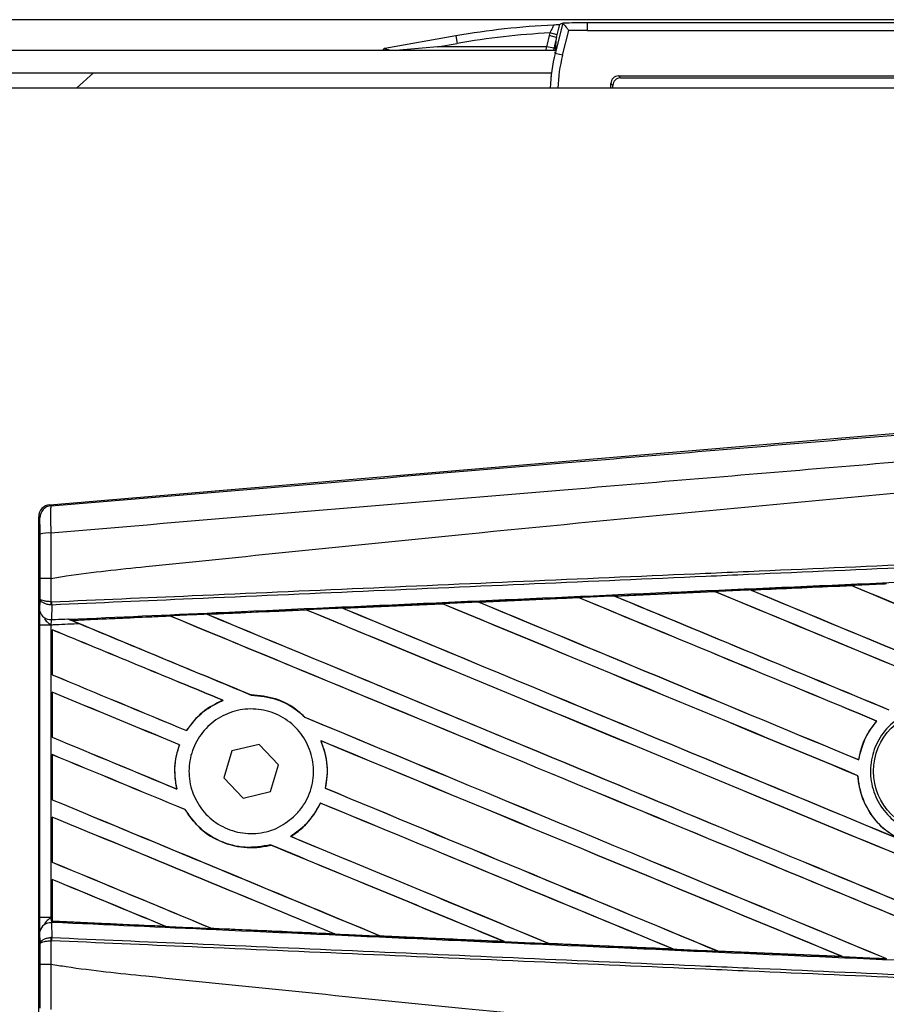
# Model space of a CAD drawing. Header units: millimetres. Extents: x 0 to 420, y 0 to 297.
# Tile 53 of 71: x 215.59 to 218.75, y 235.68 to 239.27. Entities that reach past the tile are written whole.
import ezdxf

# ---------------------------------------------------------------- set-up
doc = ezdxf.new("R2010")
doc.units = ezdxf.units.MM

msp = doc.modelspace()

# ---------------------------------------------------------------- linework, layer by layer
at = {"color": 7, "linetype": 'Continuous', "lineweight": 25}
for p, q in [((220.64587, 239.27439), (59.35413, 239.27439)), ((217.574, 239.26161), (217.54575, 239.15144)), ((217.57395, 239.26162), (217.574, 239.26161)), ((217.66399, 239.23539), (217.66399, 239.26308)), ((219.48845, 239.26308), (217.66399, 239.26308)), ((217.52627, 239.2261), (217.52381, 239.21651)), ((217.55308, 239.21923), (217.52627, 239.2261)), ((217.55062, 239.20963), (217.55308, 239.21923)), ((217.57256, 239.14456), (217.59563, 239.23454)), ((217.66399, 239.23539), (219.48845, 239.23539)), ((217.18367, 239.21521), (216.92425, 239.16947)), ((217.11607, 239.17518), (217.18847, 239.18794)), ((217.18367, 239.21521), (217.18847, 239.18794)), ((217.55062, 239.20963), (217.52381, 239.21651)), ((217.54677, 239.16361), (217.55062, 239.20963)), ((140.27694, 239.16361), (217.54784, 239.16361)), ((217.11607, 239.17518), (216.97766, 239.16307)), ((217.51473, 239.17518), (217.11607, 239.17518)), ((217.54197, 239.17019), (217.51473, 239.17518)), ((217.54085, 239.16361), (217.54197, 239.17019)), ((217.54575, 239.15144), (217.54625, 239.15742)), ((217.57256, 239.14456), (217.54575, 239.15144)), ((140.27694, 239.08053), (217.532, 239.08053)), ((215.79936, 239.02514), (215.8609, 239.08053)), ((217.5317, 239.08053), (217.52967, 239.05629)), ((217.74922, 239.02514), (217.74922, 239.04153)), ((217.74922, 239.04153), (217.75647, 239.03428)), ((217.77691, 239.06922), (219.23322, 239.06922)), ((217.78416, 239.06197), (217.77691, 239.06922)), ((217.78416, 239.06197), (219.20468, 239.06197)), ((220.64587, 239.02514), (206.52176, 239.02514)), ((217.75647, 239.02514), (217.75647, 239.03428)), ((215.70172, 237.50515), (218.98715, 237.78218)), ((215.70172, 237.50515), (215.70605, 237.50117)), ((215.66546, 237.45702), (215.66113, 237.461)), ((215.66113, 235.6043), (215.66113, 237.461)), ((215.6661, 237.1624), (215.6661, 237.23621)), ((215.70588, 237.23631), (215.70592, 237.23631)), ((215.70592, 237.23631), (215.70592, 237.15094)), ((218.62586, 237.21027), (218.25896, 237.19396)), ((218.62574, 237.21033), (218.62586, 237.21027)), ((218.62586, 237.21027), (218.62633, 237.20983)), ((217.76259, 237.17198), (218.1285, 237.18826)), ((217.76298, 237.17184), (217.76259, 237.17198)), ((218.12871, 237.18816), (217.76298, 237.17184)), ((217.76448, 237.17146), (217.76298, 237.17184)), ((218.1285, 237.18826), (218.12871, 237.18816)), ((218.12871, 237.18816), (218.12916, 237.18773)), ((218.25896, 237.19396), (218.25871, 237.19405)), ((218.26049, 237.19357), (218.25896, 237.19396)), ((215.66571, 237.11723), (215.6661, 237.1624)), ((215.70867, 237.13916), (215.70588, 237.13922)), ((215.70592, 237.15094), (215.70767, 237.15094)), ((215.70867, 237.13916), (215.7082, 237.08583)), ((216.77104, 237.1277), (217.13412, 237.14394)), ((217.13412, 237.14394), (217.13468, 237.14368)), ((217.13468, 237.14368), (217.13512, 237.14326)), ((217.2667, 237.14986), (217.6313, 237.16613)), ((217.26731, 237.14964), (217.2667, 237.14986)), ((217.26878, 237.14926), (217.26731, 237.14964)), ((217.6313, 237.16613), (217.63165, 237.16597)), ((217.63165, 237.16597), (217.63209, 237.16554)), ((216.27829, 237.10464), (216.2769, 237.105)), ((216.63781, 237.12131), (216.63823, 237.1209)), ((216.77338, 237.12699), (216.77195, 237.12736)), ((215.66552, 235.9993), (215.66552, 237.066)), ((215.70533, 237.066), (215.66552, 237.066)), ((215.70533, 237.066), (215.70533, 235.9993)), ((215.76774, 237.08842), (215.77132, 237.08695)), ((216.14102, 237.09884), (215.78216, 237.08256)), ((215.7835, 237.08222), (215.78216, 237.08256)), ((216.14102, 237.09884), (216.14144, 237.09845)), ((215.71061, 237.04895), (215.71061, 236.8844)), ((215.71085, 237.04859), (215.71061, 237.04895)), ((215.71085, 236.88456), (215.71085, 237.04859)), ((215.71061, 236.8844), (215.71085, 236.88456)), ((215.71061, 236.82113), (215.71061, 236.65658)), ((215.71085, 236.82077), (215.71061, 236.82113)), ((215.71085, 236.65674), (215.71085, 236.82077)), ((216.33293, 236.79148), (216.3339, 236.79134)), ((216.43692, 236.81072), (216.43638, 236.81121)), ((216.63283, 236.72968), (216.63211, 236.72972)), ((218.71864, 236.71599), (218.71928, 236.71598)), ((216.20068, 236.68096), (216.20035, 236.68136)), ((215.71061, 236.65658), (215.71085, 236.65674)), ((216.69083, 236.64378), (216.69161, 236.64319)), ((216.17457, 236.62912), (216.17511, 236.62916)), ((216.36606, 236.60704), (216.33677, 236.50899)), ((216.46562, 236.6307), (216.36606, 236.60704)), ((216.53589, 236.55631), (216.46562, 236.6307)), ((215.71061, 236.59331), (215.71061, 236.42876)), ((215.71085, 236.59295), (215.71061, 236.59331)), ((215.71085, 236.42892), (215.71085, 236.59295)), ((218.65355, 236.5747), (218.65313, 236.57514)), ((216.5066, 236.45826), (216.53589, 236.55631)), ((216.33677, 236.50899), (216.40704, 236.4346)), ((218.65034, 236.51643), (218.65082, 236.51649)), ((216.1655, 236.46774), (216.16488, 236.46826)), ((216.40704, 236.4346), (216.5066, 236.45826)), ((216.70754, 236.47086), (216.70704, 236.47081)), ((215.71061, 236.42876), (215.71085, 236.42892)), ((216.19494, 236.39288), (216.19548, 236.39292)), ((216.68873, 236.41683), (216.68908, 236.41642)), ((215.71061, 236.3655), (215.71061, 236.20094)), ((215.71085, 236.36513), (215.71061, 236.3655)), ((215.71085, 236.20111), (215.71085, 236.36513)), ((216.58168, 236.29527), (216.58087, 236.29534)), ((216.50748, 236.26394), (216.50784, 236.26354)), ((215.71061, 236.20094), (215.71085, 236.20111)), ((215.71061, 236.13768), (215.71061, 235.99907)), ((215.71085, 236.13731), (215.71061, 236.13768)), ((215.71085, 235.98638), (215.71085, 236.13731)), ((215.70533, 235.9993), (215.66552, 235.9993)), ((215.70533, 235.9993), (215.71061, 235.99907)), ((215.71061, 235.99907), (215.71061, 235.98511)), ((215.7082, 235.97947), (215.70867, 235.92614)), ((215.71054, 235.97937), (215.7082, 235.97947)), ((215.71055, 235.98111), (215.71054, 235.97937)), ((215.71061, 235.98511), (215.71066, 235.98599)), ((215.71085, 235.98638), (215.71066, 235.98599)), ((215.71066, 235.98599), (216.1228, 235.96728)), ((216.1228, 235.96728), (216.12108, 235.96777)), ((216.29153, 235.96006), (216.29204, 235.95962)), ((215.6661, 235.9029), (215.66571, 235.94807)), ((215.70867, 235.92614), (215.70588, 235.92608)), ((216.74157, 235.93931), (216.73978, 235.93982)), ((216.90744, 235.93227), (216.90798, 235.93182)), ((215.6661, 235.82909), (215.6661, 235.9029)), ((215.70592, 235.91436), (215.70592, 235.82899)), ((215.70767, 235.91436), (215.70592, 235.91436)), ((217.35973, 235.91152), (217.35789, 235.91204)), ((217.35973, 235.91152), (217.36043, 235.91125)), ((217.52318, 235.90464), (217.52373, 235.90417)), ((217.52421, 235.90394), (217.52373, 235.90417)), ((217.52373, 235.90417), (217.9773, 235.88389)), ((217.9773, 235.88389), (217.97541, 235.88443)), ((217.9773, 235.88389), (217.9777, 235.88374)), ((218.13875, 235.87715), (218.13931, 235.87667)), ((218.13957, 235.87655), (218.13931, 235.87667)), ((218.59448, 235.85636), (218.13957, 235.87655)), ((218.59427, 235.85643), (218.59234, 235.85698)), ((218.59427, 235.85643), (218.59448, 235.85636)), ((215.70592, 235.82899), (215.70588, 235.82899))]:
    msp.add_line(p, q, dxfattribs=at)
msp.add_circle((218.92882, 236.53265), 0.22155, dxfattribs=at)
for centre, radius, start, end in [((216.92621, 239.1588), 0.01085, 100.42565, 153.66125), ((215.70977, 237.45702), 0.04431, 94.82433, 179.99539), ((215.69669, 237.29907), 0.10301, 85.09319, 107.31758), ((215.82851, 237.14464), 0.12276, 177.05597, 182.52778), ((215.83132, 237.15557), 0.12374, 182.14324, 187.61854), ((215.70422, 237.1249), 0.03927, 191.25385, 275.81306), ((215.70422, 235.9404), 0.03927, 84.18694, 168.74615), ((215.82851, 235.92066), 0.12276, 177.47222, 182.94403), ((215.83132, 235.90973), 0.12374, 172.38146, 177.85676)]:
    msp.add_arc(centre, radius, start, end, dxfattribs=at)
for centre, major_axis, ratio, start_param, end_param in [((217.63502, 236.82527), (2.22298, 2.34082), 0.6310263, 1.0071943, 1.0116565), ((217.66407, 236.49323), (-0.24141, 2.75931), 0.9998496, 6.1959322, 6.2284522), ((217.66457, 236.48743), (-0.24141, 2.75931), 0.9998496, 6.2409572, 6.3704384), ((217.66457, 236.48743), (0.23899, -2.73172), 0.9998465, 3.1047792, 3.2288458), ((217.66407, 236.49323), (0.23899, -2.73172), 0.9998465, 3.0543395, 3.0792767), ((218.08646, 239.06791), (0.04953, 0.59213), 0.9787714, 1.3996837, 1.4709399), ((218.08646, 239.06791), (0.04727, 0.56511), 0.97672, 1.3996837, 1.4709399), ((218.08163, 239.01012), (0.04707, 0.56275), 0.9808315, 1.3996837, 1.6260534), ((218.08163, 239.01012), (0.04481, 0.53573), 0.9787714, 1.3996837, 1.6245401), ((217.77692, 239.04153), (0.01959, -0.01959), 0.9996955, 2.3563468, 3.9268385), ((217.78417, 239.03427), (0.01959, -0.01959), 0.9996955, 2.3563468, 3.9268385), ((215.70544, 237.461), (-0.03262, 0.02999), 0.9999298, 5.5398822, 7.0264884), ((220.53017, 236.46398), (47.48464, 2.07386), 0.0174384, 1.6101394, 1.6178511), ((220.53017, 235.97305), (47.51209, -19.68165), 0.0080625, 1.5811211, 1.6142297), ((220.53017, 235.97305), (47.48439, -19.67018), 0.0080625, 1.5811349, 1.6142408), ((220.53017, 236.47364), (47.51209, -19.68165), 0.0080625, 4.657446, 4.6785423), ((220.53017, 236.46398), (47.48464, 2.07386), 0.0174384, 1.6206202, 1.6283115), ((220.53017, 235.74524), (47.51209, -19.68165), 0.0080625, 1.5741362, 1.6247061), ((220.53017, 235.74524), (47.48439, -19.67018), 0.0080625, 1.5741362, 1.6247216), ((220.53017, 236.70146), (47.51209, -19.68165), 0.0080625, 4.6679028, 4.7087439), ((220.53017, 236.70146), (47.48439, -19.67018), 0.0080625, 4.6679124, 4.70873), ((220.53017, 236.46398), (47.48464, 2.07386), 0.0174384, 1.6415937, 1.6492334), ((220.53017, 235.2896), (47.51209, -19.68165), 0.0080625, 1.6137014, 1.6456745), ((220.53017, 235.2896), (47.48439, -19.67018), 0.0080625, 1.6137346, 1.6456952), ((220.53017, 236.24583), (47.51209, -19.68165), 0.0080625, 4.6469879, 4.676221), ((220.53017, 236.46398), (47.48464, 2.07386), 0.0174384, 1.6311045, 1.6387719), ((220.53017, 236.24583), (47.48439, -19.67018), 0.0080625, 4.6469916, 4.676189), ((220.53017, 235.51742), (47.51209, -19.68165), 0.0080625, 1.6122595, 1.6351872), ((220.53017, 235.51742), (47.48439, -19.67018), 0.0080625, 1.6122952, 1.635206), ((220.53017, 236.47364), (47.48439, -19.67018), 0.0080625, 4.657452, 4.6785144), ((220.53017, 235.79019), (47.51209, -19.68165), 0.0080625, 4.6260612, 4.6913082), ((220.53017, 236.46398), (47.48464, 2.07386), 0.0174384, 1.6520889, 1.6596971), ((220.53017, 235.79019), (47.48439, -19.67018), 0.0080625, 4.6260664, 4.6912803), ((220.53017, 235.06178), (47.51209, -19.68165), 0.0080625, 1.5889473, 1.6561698), ((220.53017, 235.06178), (47.48439, -19.67018), 0.0080625, 1.5889989, 1.6561903), ((220.53017, 236.01801), (47.51209, -19.68165), 0.0080625, 4.6365269, 4.6792527), ((220.53017, 236.01801), (47.48439, -19.67018), 0.0080625, 4.6365302, 4.6791045), ((220.53017, 235.56237), (47.51209, -19.68165), 0.0080625, 4.6155889, 4.6162365), ((220.53017, 236.46398), (47.48464, 2.07386), 0.0174384, 1.6625911, 1.6701642), ((220.53017, 235.56237), (47.48439, -19.67018), 0.0080625, 4.6155994, 4.6294087), ((220.53017, 235.56237), (47.51209, -19.68165), 0.0080625, 4.6162365, 4.6294706), ((220.53017, 234.83396), (47.51209, -19.68165), 0.0080625, 1.6019097, 1.6666749), ((220.53017, 234.83396), (47.48439, -19.67018), 0.0080625, 1.6019696, 1.6666926), ((220.53017, 234.60614), (47.51209, -19.68165), 0.0080625, 1.662571, 1.675749), ((220.53017, 234.60614), (47.48439, -19.67018), 0.0080625, 1.6626432, 1.6758033), ((220.53017, 235.33455), (47.48439, -19.67018), 0.0080625, 4.6140616, 4.6244184), ((220.53017, 235.33455), (47.51209, -19.68165), 0.0080625, 4.614116, 4.6244786), ((220.53017, 234.37832), (47.51209, -19.68165), 0.0080625, 1.6659268, 1.675749), ((220.53017, 234.37832), (47.48439, -19.67018), 0.0080625, 1.6659917, 1.6758033), ((220.53017, 235.56237), (47.51209, -19.68165), 0.0080625, 4.6335933, 4.6783545), ((220.53017, 235.56237), (47.48439, -19.67018), 0.0080625, 4.6335606, 4.6783179), ((220.53017, 235.10673), (47.51209, -19.68165), 0.0080625, 4.614116, 4.6237352), ((220.53017, 235.10673), (47.48439, -19.67018), 0.0080625, 4.6140616, 4.6236682), ((220.53017, 234.60614), (47.51209, -19.68165), 0.0080625, 1.6148882, 1.6550317), ((220.53017, 234.60614), (47.48439, -19.67018), 0.0080625, 1.6149572, 1.6550624), ((220.53017, 234.15051), (47.51209, -19.68165), 0.0080625, 1.6654961, 1.675749), ((220.53017, 234.15051), (47.48439, -19.67018), 0.0080625, 1.665561, 1.6758033), ((220.53017, 235.33455), (47.51209, -19.68165), 0.0080625, 4.6351756, 4.6653921), ((220.53017, 235.33455), (47.48439, -19.67018), 0.0080625, 4.6351392, 4.6653454), ((220.53017, 234.87892), (47.51209, -19.68165), 0.0080625, 4.614116, 4.6394359), ((220.53017, 234.87892), (47.48439, -19.67018), 0.0080625, 4.6140616, 4.6393619), ((220.53017, 234.37832), (47.51209, -19.68165), 0.0080625, 1.6278844, 1.655076), ((220.53017, 234.37832), (47.48439, -19.67018), 0.0080625, 1.627964, 1.6551159), ((220.53017, 233.92269), (47.51209, -19.68165), 0.0080625, 1.6539356, 1.675749), ((220.53017, 233.92269), (47.48439, -19.67018), 0.0080625, 1.6540446, 1.6758033), ((220.53017, 235.10673), (47.51209, -19.68165), 0.0080625, 4.6325112, 4.6524197), ((220.53017, 235.10673), (47.48439, -19.67018), 0.0080625, 4.6324797, 4.6523609), ((220.53017, 234.15051), (47.51209, -19.68165), 0.0080625, 1.6408998, 1.6589038), ((220.53017, 234.15051), (47.48439, -19.67018), 0.0080625, 1.6409924, 1.6589459), ((220.53017, 234.6511), (47.51209, -19.68165), 0.0080625, 4.614116, 4.6264399), ((220.53017, 234.6511), (47.48439, -19.67018), 0.0080625, 4.6140616, 4.6263463), ((220.53017, 233.69487), (47.51209, -19.68165), 0.0080625, 1.6669927, 1.675749), ((220.53017, 233.69487), (47.48439, -19.67018), 0.0080625, 1.6671231, 1.6758033), ((220.53017, 236.60132), (47.48464, -2.07386), 0.0174384, 4.6114834, 4.6201637), ((220.53017, 236.60132), (47.48464, -2.07386), 0.0174384, 4.6237681, 4.6332421), ((220.53017, 236.60132), (47.48464, -2.07386), 0.0174384, 4.6367837, 4.6462943), ((220.53017, 236.60132), (47.48464, -2.07386), 0.0174384, 4.6497827, 4.6593227), ((220.53017, 236.60132), (47.48464, -2.07386), 0.0174384, 4.6627672, 4.6723296)]:
    msp.add_ellipse(centre, major_axis=major_axis, ratio=ratio, start_param=start_param, end_param=end_param, dxfattribs=at)
for points, knots in [([(217.56204, 239.25611), (217.5614, 239.256), (217.55987, 239.25575), (217.55127, 239.25517), (217.54347, 239.25469), (217.53991, 239.25448), (217.53985, 239.25447)], [0, 0, 0, 0, 0.29198398, 0.69591493, 0.9948299, 1, 1, 1, 1]), ([(217.55308, 239.21923), (217.55474, 239.22579), (217.55814, 239.23921), (217.56072, 239.25039), (217.56204, 239.25611)], [0, 0, 0, 0, 0.4885692, 1, 1, 1, 1]), ([(217.574, 239.26161), (217.57425, 239.26129), (217.57476, 239.26065), (217.57769, 239.257), (217.582, 239.25161), (217.58807, 239.24402), (217.59292, 239.23794), (217.59558, 239.2346), (217.59563, 239.23454)], [0, 0, 0, 0, 0.1679428, 0.3353029, 0.5164487, 0.7333953, 0.9947379, 1, 1, 1, 1]), ([(217.53985, 239.25447), (217.53994, 239.2544), (217.54018, 239.25419), (217.53902, 239.25103), (217.53602, 239.24458), (217.53158, 239.23584), (217.52806, 239.22938), (217.52627, 239.2261)], [0, 0, 0, 0, 0.1198481, 0.3183141, 0.5328656, 0.7630213, 1, 1, 1, 1]), ([(216.94174, 239.16361), (216.93904, 239.16379), (216.93437, 239.16411), (216.92885, 239.16586), (216.92511, 239.16731), (216.92316, 239.16841), (216.92271, 239.16899), (216.92315, 239.16927), (216.92381, 239.1694), (216.9242, 239.16946), (216.92425, 239.16947)], [0, 0, 0, 0, 0.2525016, 0.4367111, 0.6219504, 0.7608306, 0.8679636, 0.9416417, 0.9921803, 1, 1, 1, 1]), ([(217.51473, 239.17518), (217.51359, 239.172), (217.51213, 239.16792), (217.51116, 239.16439), (217.51094, 239.16361)], [0, 0, 0, 0, 0.7788643, 1, 1, 1, 1]), ([(215.70605, 237.50117), (216.32908, 237.55321), (217.27819, 237.63248), (218.5571, 237.73975), (219.53888, 237.82225), (220.19374, 237.87744), (220.52109, 237.90502)], [0, 0, 0, 0, 0.38905274, 0.59267292, 0.79638077, 1, 1, 1, 1]), ([(220.52937, 237.8063), (220.52937, 237.8063), (220.20126, 237.7788), (219.54497, 237.72327), (218.56094, 237.64067), (217.27983, 237.53319), (216.32922, 237.4538), (215.70551, 237.40171)], [0, 0, 0, 0, 0.0000007, 0.2037107, 0.4074721, 0.6112331, 1, 1, 1, 1]), ([(215.70592, 237.23631), (215.72453, 237.2393), (215.83935, 237.25773), (216.34317, 237.30903), (217.37833, 237.41591), (218.87182, 237.55657), (219.97716, 237.65881), (220.53017, 237.70996)], [0, 0, 0, 0, 0.0117013, 0.0722088, 0.3141935, 0.6568871, 1, 1, 1, 1]), ([(215.70605, 237.50117), (215.70565, 237.49981), (215.70487, 237.49709), (215.70436, 237.47767), (215.70442, 237.44943), (215.70493, 237.42213), (215.70539, 237.40583), (215.70551, 237.40171)], [0, 0, 0, 0, 0.2310896, 0.4626691, 0.6930315, 0.9222733, 1, 1, 1, 1]), ([(215.66603, 237.39742), (215.66603, 237.3999), (215.66602, 237.40969), (215.66596, 237.42609), (215.66583, 237.44304), (215.66566, 237.45465), (215.66552, 237.45623), (215.66546, 237.45702)], [0, 0, 0, 0, 0.07774703, 0.30683638, 0.53695653, 0.76850921, 1, 1, 1, 1]), ([(215.6661, 237.23621), (215.6661, 237.25039), (215.6661, 237.30421), (215.66606, 237.35788), (215.66603, 237.39742)], [0, 0, 0, 0, 0.2634259, 1, 1, 1, 1]), ([(215.70551, 237.40171), (215.70561, 237.36117), (215.70574, 237.30611), (215.70585, 237.25088), (215.70588, 237.23631)], [0, 0, 0, 0, 0.7361158, 1, 1, 1, 1]), ([(215.70767, 237.15094), (215.87878, 237.1584), (216.2575, 237.17492), (216.84479, 237.20053), (217.4694, 237.22776), (217.93835, 237.24821), (218.40734, 237.26866), (218.87631, 237.28911), (219.63591, 237.32223), (220.18719, 237.34627), (220.52987, 237.36122)], [0, 0, 0, 0, 0.1067875, 0.2363437, 0.3660006, 0.49568, 0.5280684, 0.6576246, 0.7871807, 1, 1, 1, 1]), ([(220.53038, 237.34946), (220.18774, 237.33452), (219.63651, 237.31048), (218.87699, 237.27735), (218.40807, 237.2569), (217.93913, 237.23644), (217.47023, 237.21599), (216.84568, 237.18875), (216.25845, 237.16314), (215.87977, 237.14662), (215.70867, 237.13916)], [0, 0, 0, 0, 0.2128192, 0.3423754, 0.4719315, 0.5043199, 0.6339993, 0.7636563, 0.8932125, 1, 1, 1, 1]), ([(215.77132, 237.08695), (215.95057, 237.09508), (216.37379, 237.11429), (216.91986, 237.13891), (217.53122, 237.16636), (218.14309, 237.19371), (218.87794, 237.22634), (219.6132, 237.25879), (220.16483, 237.28299), (220.47129, 237.29638), (220.53259, 237.29906)], [0, 0, 0, 0, 0.1133009, 0.26751, 0.3446127, 0.4988218, 0.6530308, 0.8072398, 0.9614489, 1, 1, 1, 1]), ([(215.70588, 237.23631), (215.70098, 237.23631), (215.69117, 237.2363), (215.67874, 237.23628), (215.66985, 237.23625), (215.66643, 237.23623), (215.66617, 237.23621), (215.6661, 237.23621)], [0, 0, 0, 0, 0.2310628, 0.4621255, 0.6931886, 0.9283933, 1, 1, 1, 1]), ([(218.25871, 237.19405), (218.35876, 237.19849), (218.48109, 237.20392), (218.60345, 237.20934), (218.62574, 237.21033)], [0, 0, 0, 0, 0.8178524, 1, 1, 1, 1]), ([(218.7551, 237.21606), (218.74681, 237.21569), (218.70369, 237.21378), (218.66058, 237.21187), (218.62574, 237.21033)], [0, 0, 0, 0, 0.1920833, 1, 1, 1, 1]), ([(217.76259, 237.17198), (217.75431, 237.17161), (217.71147, 237.1697), (217.66771, 237.16775), (217.63223, 237.16617), (217.6313, 237.16613)], [0, 0, 0, 0, 0.1891642, 0.9787735, 1, 1, 1, 1]), ([(218.25871, 237.19405), (218.25043, 237.19368), (218.20702, 237.19175), (218.16362, 237.18982), (218.1285, 237.18826)], [0, 0, 0, 0, 0.1907829, 1, 1, 1, 1]), ([(215.70588, 237.13922), (215.7012, 237.13973), (215.6919, 237.14074), (215.68, 237.14506), (215.67096, 237.15103), (215.66685, 237.15712), (215.66613, 237.16103), (215.6661, 237.16234), (215.6661, 237.1624)], [0, 0, 0, 0, 0.2164201, 0.4299321, 0.6491465, 0.8823001, 0.9946844, 1, 1, 1, 1]), ([(215.70592, 237.15094), (215.70124, 237.15119), (215.69194, 237.15169), (215.68003, 237.15383), (215.67098, 237.15678), (215.66686, 237.15979), (215.66613, 237.16172), (215.6661, 237.16237), (215.6661, 237.1624)], [0, 0, 0, 0, 0.2164201, 0.4299321, 0.6491465, 0.8823001, 0.9946844, 1, 1, 1, 1]), ([(217.13468, 237.14368), (217.1042, 237.14231), (216.98326, 237.13687), (216.86237, 237.13143), (216.77195, 237.12736)], [0, 0, 0, 0, 0.2520371, 1, 1, 1, 1]), ([(217.2667, 237.14986), (217.25843, 237.14949), (217.21423, 237.14752), (217.17003, 237.14554), (217.13412, 237.14394)], [0, 0, 0, 0, 0.1872412, 1, 1, 1, 1]), ([(217.63165, 237.16597), (217.55775, 237.16266), (217.43628, 237.15722), (217.31486, 237.15177), (217.26731, 237.14964)], [0, 0, 0, 0, 0.6083995, 1, 1, 1, 1]), ([(215.66552, 237.066), (215.66553, 237.07545), (215.66555, 237.093), (215.66564, 237.10939), (215.6657, 237.1162), (215.66571, 237.11723)], [0, 0, 0, 0, 0.4977123, 0.9237782, 1, 1, 1, 1]), ([(216.27556, 237.10551), (216.26729, 237.10514), (216.22596, 237.10329), (216.18067, 237.10126), (216.14366, 237.0996), (216.13971, 237.09943)], [0, 0, 0, 0, 0.1825482, 0.9127414, 1, 1, 1, 1]), ([(216.27556, 237.10551), (216.32966, 237.10794), (216.45008, 237.11333), (216.57057, 237.11873), (216.63693, 237.1217)], [0, 0, 0, 0, 0.4492129, 1, 1, 1, 1]), ([(216.2769, 237.105), (216.27677, 237.10504), (216.27655, 237.10512), (216.27583, 237.10541), (216.27556, 237.10551)], [0, 0, 0, 0, 0.615701, 1, 1, 1, 1]), ([(216.63781, 237.12131), (216.52867, 237.11638), (216.40834, 237.11094), (216.28808, 237.1055), (216.2769, 237.105)], [0, 0, 0, 0, 0.9070225, 1, 1, 1, 1]), ([(216.77104, 237.1277), (216.76276, 237.12733), (216.71806, 237.12533), (216.67336, 237.12333), (216.63693, 237.1217)], [0, 0, 0, 0, 0.18503, 1, 1, 1, 1]), ([(216.63693, 237.1217), (216.63725, 237.12156), (216.63772, 237.12136), (216.63779, 237.12132), (216.63781, 237.12131)], [0, 0, 0, 0, 0.6973497, 1, 1, 1, 1]), ([(216.77195, 237.12736), (216.77182, 237.1274), (216.77165, 237.12746), (216.77116, 237.12765), (216.77104, 237.1277)], [0, 0, 0, 0, 0.748666, 1, 1, 1, 1]), ([(215.68254, 237.08761), (215.68679, 237.08295), (215.6938, 237.07527), (215.70197, 237.06868), (215.70525, 237.06606), (215.70533, 237.066)], [0, 0, 0, 0, 0.5998185, 0.9900583, 1, 1, 1, 1]), ([(215.7082, 237.08583), (215.7081, 237.08542), (215.70746, 237.08279), (215.7064, 237.07698), (215.70564, 237.07024), (215.70537, 237.06658), (215.70533, 237.066)], [0, 0, 0, 0, 0.0771068, 0.5053181, 0.9215233, 1, 1, 1, 1]), ([(215.81085, 237.0706), (215.78178, 237.06933), (215.7466, 237.0678), (215.71143, 237.06626), (215.70533, 237.066)], [0, 0, 0, 0, 0.8265638, 1, 1, 1, 1]), ([(215.7082, 237.08583), (215.71279, 237.08603), (215.73263, 237.08689), (215.75248, 237.08776), (215.76774, 237.08842)], [0, 0, 0, 0, 0.231001, 1, 1, 1, 1]), ([(215.76774, 237.08842), (215.77718, 237.08453), (215.79146, 237.07865), (215.80594, 237.07264), (215.81085, 237.0706)], [0, 0, 0, 0, 0.6608732, 1, 1, 1, 1]), ([(215.78024, 237.08331), (215.77873, 237.08392), (215.77606, 237.085), (215.77275, 237.08636), (215.77132, 237.08695)], [0, 0, 0, 0, 0.5670555, 1, 1, 1, 1]), ([(215.78024, 237.08331), (215.82312, 237.08523), (215.94291, 237.0906), (216.06276, 237.09598), (216.13971, 237.09943)], [0, 0, 0, 0, 0.3579755, 1, 1, 1, 1]), ([(215.78216, 237.08256), (215.78202, 237.08261), (215.78173, 237.08271), (215.78072, 237.08312), (215.78024, 237.08331)], [0, 0, 0, 0, 0.51745328, 1, 1, 1, 1]), ([(216.13971, 237.09943), (216.14012, 237.09925), (216.14084, 237.09894), (216.14097, 237.09887), (216.14102, 237.09884)], [0, 0, 0, 0, 0.5769873, 1, 1, 1, 1]), ([(216.33293, 236.79148), (216.30676, 236.77856), (216.25386, 236.75245), (216.21831, 236.70522), (216.20035, 236.68136)], [0, 0, 0, 0, 0.4947316, 1, 1, 1, 1]), ([(216.20068, 236.68096), (216.21969, 236.70602), (216.25561, 236.75334), (216.30885, 236.77918), (216.3339, 236.79134)], [0, 0, 0, 0, 0.5295417, 1, 1, 1, 1]), ([(216.63283, 236.72968), (216.62445, 236.73742), (216.59321, 236.76629), (216.52752, 236.80237), (216.46637, 236.8083), (216.43638, 236.81121)], [0, 0, 0, 0, 0.1573825, 0.5868292, 1, 1, 1, 1]), ([(216.43692, 236.81072), (216.46803, 236.80754), (216.53042, 236.80116), (216.59506, 236.76419), (216.62502, 236.73631), (216.63211, 236.72972)], [0, 0, 0, 0, 0.431457, 0.865462, 1, 1, 1, 1]), ([(216.59848, 236.37315), (216.57871, 236.35669), (216.53918, 236.32377), (216.46343, 236.30288), (216.38592, 236.30665), (216.31371, 236.33641), (216.25555, 236.38835), (216.21796, 236.45659), (216.20514, 236.53324), (216.21833, 236.60963), (216.25594, 236.67734), (216.31381, 236.7289), (216.38562, 236.75852), (216.46338, 236.76269), (216.53824, 236.74078), (216.60159, 236.69523), (216.64615, 236.63134), (216.66703, 236.55636), (216.66174, 236.47915), (216.63587, 236.4161), (216.60884, 236.38505), (216.59848, 236.37315)], [0, 0, 0, 0, 0.053804, 0.1076031, 0.1615183, 0.2155014, 0.269422, 0.323168, 0.3767051, 0.4301008, 0.4834934, 0.5370217, 0.5907565, 0.6446694, 0.6986525, 0.7525749, 0.8063418, 0.8599294, 0.9133852, 0.9668046, 1, 1, 1, 1]), ([(219.09262, 236.36732), (219.07222, 236.35074), (219.03141, 236.31758), (218.9537, 236.29709), (218.87452, 236.30183), (218.8011, 236.33298), (218.74221, 236.38656), (218.70438, 236.45664), (218.69188, 236.53526), (218.7061, 236.61355), (218.74541, 236.68272), (218.80539, 236.735), (218.87933, 236.7645), (218.95889, 236.76786), (219.03509, 236.74468), (219.09931, 236.69756), (219.14429, 236.63187), (219.16503, 236.55493), (219.15892, 236.4758), (219.13172, 236.41119), (219.10349, 236.37951), (219.09262, 236.36732)], [0, 0, 0, 0, 0.0537008, 0.107401, 0.161118, 0.214849, 0.268575, 0.3222758, 0.3759418, 0.429583, 0.4832243, 0.5368906, 0.5905915, 0.6443177, 0.6980486, 0.7517655, 0.8054595, 0.8591318, 0.9127903, 0.9664454, 1, 1, 1, 1]), ([(218.71864, 236.71599), (218.70919, 236.704), (218.6804, 236.6675), (218.66054, 236.61739), (218.65414, 236.5809), (218.65313, 236.57514)], [0, 0, 0, 0, 0.29149043, 0.88810084, 1, 1, 1, 1]), ([(218.65355, 236.5747), (218.66093, 236.60517), (218.67347, 236.65692), (218.70593, 236.69877), (218.71928, 236.71598)], [0, 0, 0, 0, 0.5886716, 1, 1, 1, 1]), ([(216.69083, 236.64378), (216.70076, 236.6144), (216.71983, 236.55794), (216.71118, 236.49905), (216.70704, 236.47081)], [0, 0, 0, 0, 0.520389, 1, 1, 1, 1]), ([(216.70754, 236.47086), (216.70965, 236.48213), (216.71747, 236.52396), (216.71354, 236.58415), (216.69716, 236.62826), (216.69161, 236.64319)], [0, 0, 0, 0, 0.19606917, 0.72772298, 1, 1, 1, 1]), ([(216.17457, 236.62912), (216.17039, 236.61596), (216.15678, 236.57317), (216.15491, 236.5172), (216.163, 236.4775), (216.16488, 236.46826)], [0, 0, 0, 0, 0.2539841, 0.8264322, 1, 1, 1, 1]), ([(216.1655, 236.46774), (216.16085, 236.49843), (216.15257, 236.55314), (216.16823, 236.60597), (216.17511, 236.62916)], [0, 0, 0, 0, 0.56102331, 1, 1, 1, 1]), ([(218.65034, 236.51643), (218.6508, 236.5106), (218.65368, 236.47367), (218.67415, 236.40722), (218.72506, 236.33454), (218.77128, 236.30352), (218.79147, 236.28997)], [0, 0, 0, 0, 0.0633447, 0.4007335, 0.7381907, 1, 1, 1, 1]), ([(218.79749, 236.28721), (218.78125, 236.29721), (218.73838, 236.32359), (218.68534, 236.38774), (218.65662, 236.45927), (218.65215, 236.50341), (218.65082, 236.51649)], [0, 0, 0, 0, 0.2012869, 0.5312186, 0.8609815, 1, 1, 1, 1]), ([(216.19494, 236.39288), (216.2097, 236.37164), (216.24233, 236.32466), (216.31776, 236.27483), (216.40936, 236.24994), (216.47468, 236.25486), (216.50639, 236.26316), (216.50784, 236.26354)], [0, 0, 0, 0, 0.2124905, 0.4699569, 0.7284596, 0.9876644, 1, 1, 1, 1]), ([(216.50748, 236.26394), (216.47646, 236.25885), (216.41429, 236.24866), (216.32171, 236.27387), (216.24456, 236.32287), (216.21097, 236.37081), (216.19548, 236.39292)], [0, 0, 0, 0, 0.2586156, 0.5182547, 0.7778659, 1, 1, 1, 1]), ([(216.68873, 236.41683), (216.67329, 236.38959), (216.64585, 236.34119), (216.60064, 236.30929), (216.58087, 236.29534)], [0, 0, 0, 0, 0.5628369, 1, 1, 1, 1]), ([(216.58168, 236.29527), (216.5843, 236.29692), (216.60362, 236.30906), (216.64541, 236.34375), (216.6755, 236.38703), (216.68882, 236.41586), (216.68908, 236.41642)], [0, 0, 0, 0, 0.05665864, 0.41860581, 0.98857398, 1, 1, 1, 1]), ([(215.66571, 235.94807), (215.66565, 235.95549), (215.66556, 235.96931), (215.66552, 235.98844), (215.66552, 235.99793), (215.66552, 235.9993)], [0, 0, 0, 0, 0.4975078, 0.9271867, 1, 1, 1, 1]), ([(215.70533, 235.9993), (215.70525, 235.99924), (215.70197, 235.99663), (215.6938, 235.99003), (215.68679, 235.98235), (215.68254, 235.9777)], [0, 0, 0, 0, 0.0099417, 0.4001815, 1, 1, 1, 1]), ([(215.70533, 235.9993), (215.70537, 235.99877), (215.70563, 235.99509), (215.70644, 235.98765), (215.70758, 235.98234), (215.7082, 235.97947)], [0, 0, 0, 0, 0.07186819, 0.49878626, 1, 1, 1, 1]), ([(215.71061, 235.99907), (215.71061, 235.99544), (215.7106, 235.98868), (215.71056, 235.98238), (215.71054, 235.97977), (215.71054, 235.97937)], [0, 0, 0, 0, 0.4979723, 0.9247743, 1, 1, 1, 1]), ([(215.71055, 235.98111), (215.71057, 235.98229), (215.71058, 235.98395), (215.7106, 235.98485), (215.71061, 235.98511)], [0, 0, 0, 0, 0.7081808, 1, 1, 1, 1]), ([(220.53259, 235.76624), (220.47129, 235.76892), (220.16483, 235.78231), (219.6132, 235.80651), (218.87794, 235.83896), (218.14309, 235.87159), (217.53122, 235.89894), (216.91986, 235.92639), (216.35349, 235.95192), (215.91005, 235.97206), (215.71055, 235.98111)], [0, 0, 0, 0, 0.0380636, 0.1903223, 0.342581, 0.4948397, 0.6470984, 0.723226, 0.8754847, 1, 1, 1, 1]), ([(216.12468, 235.96655), (216.07243, 235.96889), (215.96061, 235.9739), (215.8226, 235.98009), (215.73684, 235.98394), (215.71061, 235.98511)], [0, 0, 0, 0, 0.3784171, 0.8098591, 1, 1, 1, 1]), ([(216.1228, 235.96728), (216.12298, 235.96722), (216.12331, 235.9671), (216.12426, 235.96672), (216.12468, 235.96655)], [0, 0, 0, 0, 0.5548092, 1, 1, 1, 1]), ([(216.12468, 235.96655), (216.13294, 235.96618), (216.17427, 235.96433), (216.23054, 235.9618), (216.27855, 235.95965), (216.29348, 235.95898)], [0, 0, 0, 0, 0.1469211, 0.7346058, 1, 1, 1, 1]), ([(216.29348, 235.95898), (216.29305, 235.95917), (216.29228, 235.9595), (216.29211, 235.95958), (216.29204, 235.95962)], [0, 0, 0, 0, 0.5692261, 1, 1, 1, 1]), ([(216.29204, 235.95962), (216.29818, 235.95934), (216.44796, 235.95256), (216.59783, 235.9458), (216.74157, 235.93931)], [0, 0, 0, 0, 0.040966, 1, 1, 1, 1]), ([(216.74273, 235.93886), (216.69689, 235.94092), (216.60137, 235.94519), (216.45404, 235.95179), (216.35015, 235.95644), (216.2959, 235.95887), (216.29348, 235.95898)], [0, 0, 0, 0, 0.3060679, 0.6376123, 0.9838287, 1, 1, 1, 1]), ([(215.6661, 235.9029), (215.6661, 235.90296), (215.66613, 235.90427), (215.66685, 235.90818), (215.67096, 235.91427), (215.68, 235.92024), (215.6919, 235.92456), (215.7012, 235.92557), (215.70588, 235.92608)], [0, 0, 0, 0, 0.0053156, 0.1176999, 0.3508535, 0.5700679, 0.7835799, 1, 1, 1, 1]), ([(215.70867, 235.92614), (215.87977, 235.91868), (216.25845, 235.90216), (216.84568, 235.87655), (217.47023, 235.84931), (217.93913, 235.82886), (218.40807, 235.8084), (218.87699, 235.78795), (219.63651, 235.75482), (220.18774, 235.73078), (220.53038, 235.71584)], [0, 0, 0, 0, 0.1067875, 0.2363437, 0.3660007, 0.4956801, 0.5280685, 0.6576247, 0.7871808, 1, 1, 1, 1]), ([(216.74157, 235.93931), (216.74172, 235.93926), (216.74194, 235.93918), (216.74254, 235.93894), (216.74273, 235.93886)], [0, 0, 0, 0, 0.6753525, 1, 1, 1, 1]), ([(216.74273, 235.93886), (216.75101, 235.93849), (216.79237, 235.93664), (216.84773, 235.93417), (216.89483, 235.93206), (216.90883, 235.93143)], [0, 0, 0, 0, 0.1494253, 0.747127, 1, 1, 1, 1]), ([(216.90883, 235.93143), (216.90852, 235.93157), (216.90807, 235.93176), (216.908, 235.9318), (216.90798, 235.93182)], [0, 0, 0, 0, 0.6976298, 1, 1, 1, 1]), ([(216.90798, 235.93182), (216.95306, 235.92979), (217.1036, 235.92301), (217.25422, 235.91625), (217.35973, 235.91152)], [0, 0, 0, 0, 0.2994906, 1, 1, 1, 1]), ([(217.36043, 235.91125), (217.32875, 235.91267), (217.25645, 235.9159), (217.14194, 235.92101), (217.02309, 235.92632), (216.94485, 235.92982), (216.90883, 235.93143)], [0, 0, 0, 0, 0.2103832, 0.4801439, 0.7606264, 1, 1, 1, 1]), ([(215.6661, 235.9029), (215.6661, 235.90293), (215.66613, 235.90358), (215.66686, 235.90551), (215.67098, 235.90852), (215.68003, 235.91147), (215.69194, 235.91361), (215.70124, 235.91411), (215.70592, 235.91436)], [0, 0, 0, 0, 0.0053156, 0.1176999, 0.3508535, 0.5700679, 0.7835799, 1, 1, 1, 1]), ([(220.52987, 235.70408), (220.18719, 235.71903), (219.63591, 235.74307), (218.87631, 235.77619), (218.40734, 235.79664), (217.93835, 235.81709), (217.4694, 235.83754), (216.84479, 235.86477), (216.2575, 235.89038), (215.87878, 235.9069), (215.70767, 235.91436)], [0, 0, 0, 0, 0.2128192, 0.3423754, 0.4719316, 0.50432, 0.6339994, 0.7636564, 0.8932125, 1, 1, 1, 1]), ([(217.36043, 235.91125), (217.36871, 235.91088), (217.41009, 235.90904), (217.46468, 235.9066), (217.51101, 235.90453), (217.52421, 235.90394)], [0, 0, 0, 0, 0.1516201, 0.7581009, 1, 1, 1, 1]), ([(217.9777, 235.88374), (217.88814, 235.88773), (217.76365, 235.89327), (217.61251, 235.90001), (217.5509, 235.90275), (217.52421, 235.90394)], [0, 0, 0, 0, 0.5923667, 0.823393, 1, 1, 1, 1]), ([(217.9777, 235.88374), (217.98598, 235.88337), (218.02738, 235.88153), (218.08133, 235.87913), (218.12701, 235.8771), (218.13957, 235.87655)], [0, 0, 0, 0, 0.1534731, 0.767366, 1, 1, 1, 1]), ([(218.13931, 235.87667), (218.14087, 235.8766), (218.29249, 235.86984), (218.44416, 235.8631), (218.59427, 235.85643)], [0, 0, 0, 0, 0.0102907, 1, 1, 1, 1]), ([(218.59448, 235.85636), (218.60277, 235.85599), (218.64418, 235.85415), (218.69763, 235.85179), (218.7428, 235.84979), (218.75484, 235.84925)], [0, 0, 0, 0, 0.1549567, 0.7747838, 1, 1, 1, 1]), ([(215.66603, 235.66788), (215.66606, 235.70742), (215.6661, 235.76109), (215.6661, 235.81491), (215.6661, 235.82909)], [0, 0, 0, 0, 0.7365741, 1, 1, 1, 1]), ([(215.6661, 235.82909), (215.66617, 235.82909), (215.66643, 235.82907), (215.66985, 235.82905), (215.67874, 235.82902), (215.69117, 235.829), (215.70098, 235.82899), (215.70588, 235.82899)], [0, 0, 0, 0, 0.0716067, 0.3068114, 0.5378745, 0.7689372, 1, 1, 1, 1]), ([(215.70588, 235.82899), (215.70585, 235.81442), (215.70574, 235.7592), (215.70561, 235.70413), (215.70551, 235.66359)], [0, 0, 0, 0, 0.2638842, 1, 1, 1, 1]), ([(215.70592, 235.82899), (215.72453, 235.826), (215.83935, 235.80757), (216.34317, 235.75628), (217.37833, 235.64939), (218.87182, 235.50873), (219.97716, 235.40649), (220.53017, 235.35534)], [0, 0, 0, 0, 0.0117013, 0.0722088, 0.3141935, 0.6568871, 1, 1, 1, 1])]:
    msp.add_open_spline(points, degree=3, knots=knots, dxfattribs=at)

doc.saveas('drawing.dxf')
